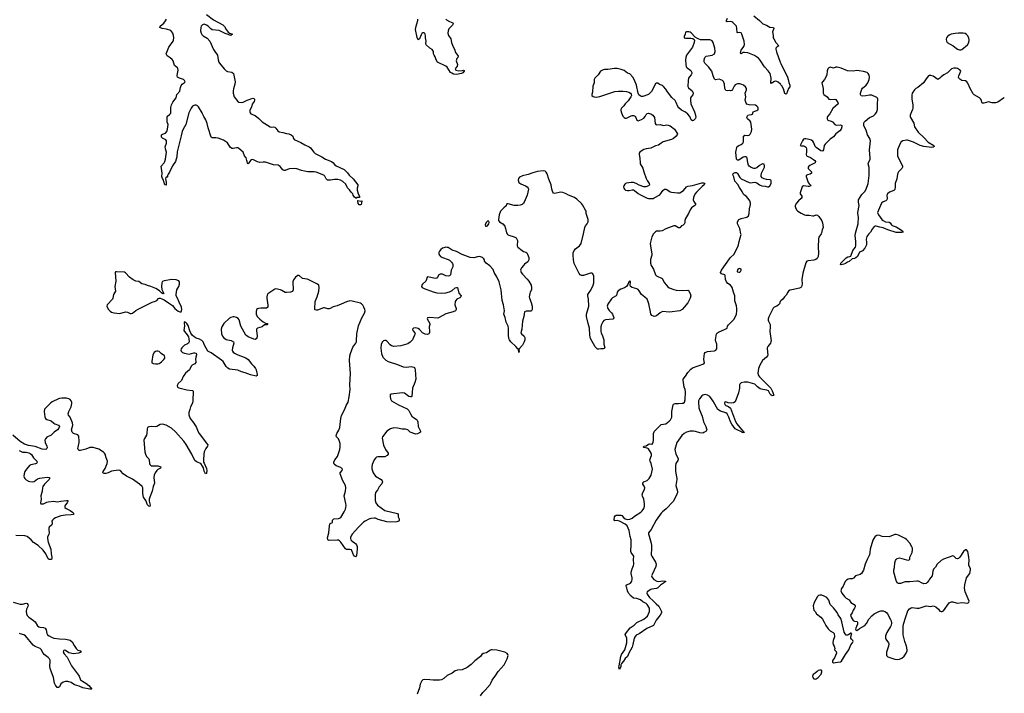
# Model space of a CAD drawing. Header units: inches. Extents: x 1552086 to 1694788, y 812325 to 917226.
# Tile 96 of 109: x 1676840 to 1693862, y 872056 to 883702. Entities that reach past the tile are written whole.
import ezdxf

# ---------------------------------------------------------------- set-up
doc = ezdxf.new("R2010")
doc.units = ezdxf.units.IN
doc.header["$MEASUREMENT"] = 0
for name, color, linetype in [('B6877', 7, 'Continuous'), ('B6878', 7, 'Continuous'), ('B6887', 7, 'Continuous'), ('B6888', 7, 'Continuous'), ('B6897', 7, 'Continuous'), ('B6898', 7, 'Continuous')]:
    doc.layers.add(name, color=color, linetype=linetype)

msp = doc.modelspace()

# ---------------------------------------------------------------- linework, layer by layer
at = {"layer": 'B6877', "color": 6, "elevation": 900}
for points in [[(1678515, 879345), (1678499, 879341), (1678488, 879330), (1678501, 879181), (1678484, 879090), (1678494, 879010), (1678460, 878950), (1678452, 878890), (1678444, 878870), (1678354, 878770), (1678348, 878750), (1678350, 878730), (1678374, 878690), (1678402, 878662), (1678430, 878646), (1678470, 878634), (1678570, 878624), (1678670, 878649), (1678704, 878644), (1678750, 878625), (1678770, 878622), (1678790, 878626), (1678850, 878674), (1678890, 878699), (1679130, 878821), (1679190, 878836), (1679211, 878850), (1679240, 878880), (1679250, 878886), (1679270, 878888), (1679299, 878879), (1679338, 878858), (1679410, 878806), (1679446, 878786), (1679479, 878759), (1679524, 878710), (1679582, 878662), (1679610, 878651), (1679630, 878651), (1679646, 878690), (1679639, 878730), (1679597, 878817), (1679570, 878889), (1679546, 878930), (1679544, 878950), (1679557, 879030), (1679590, 879090), (1679603, 879130), (1679603, 879170), (1679594, 879190), (1679547, 879207), (1679470, 879213), (1679336, 879190), (1679310, 879177), (1679295, 879150), (1679290, 879090), (1679300, 879040), (1679331, 878970), (1679330, 878966), (1679316, 878964), (1679290, 878979), (1679256, 879016), (1679196, 879056), (1679110, 879091), (1679050, 879106), (1679010, 879124), (1678950, 879136), (1678897, 879177), (1678850, 879183), (1678804, 879204), (1678736, 879250), (1678670, 879327), (1678650, 879338)], [(1679230, 877973), (1679210, 877973), (1679190, 877966), (1679167, 877950), (1679140, 877910), (1679124, 877790), (1679127, 877770), (1679150, 877760), (1679190, 877753), (1679230, 877755), (1679250, 877761), (1679270, 877770), (1679290, 877786), (1679333, 877830), (1679347, 877850), (1679352, 877870), (1679346, 877890), (1679288, 877930), (1679250, 877965)]]:
    msp.add_lwpolyline(points, close=True, dxfattribs=at)
for points in [[(1680000, 878145), (1679990, 878158), (1679950, 878180), (1679890, 878195), (1679857, 878217), (1679825, 878245), (1679800, 878280), (1679781, 878321), (1679750, 878416), (1679730, 878449), (1679710, 878469), (1679694, 878474), (1679690, 878486), (1679686, 878454), (1679688, 878410), (1679678, 878330), (1679688, 878310), (1679736, 878256), (1679757, 878217), (1679765, 878185), (1679768, 878130), (1679760, 878110), (1679744, 878096), (1679690, 878073), (1679665, 878055), (1679643, 878030), (1679632, 878010), (1679627, 877990), (1679634, 877970), (1679652, 877950), (1679690, 877934), (1679770, 877921), (1679850, 877942), (1679870, 877944), (1679890, 877934), (1679897, 877910), (1679884, 877870), (1679879, 877830), (1679886, 877790), (1679885, 877775), (1679869, 877751), (1679822, 877730), (1679806, 877714), (1679778, 877650), (1679709, 877590), (1679668, 877532), (1679636, 877464), (1679581, 877410), (1679567, 877390), (1679561, 877370), (1679567, 877350), (1679590, 877338), (1679730, 877305), (1679830, 877290), (1679839, 877279), (1679836, 877110), (1679827, 877073), (1679795, 877010), (1679779, 876961), (1679767, 876910), (1679767, 876870), (1679790, 876805), (1679850, 876724), (1679895, 876650), (1679919, 876590), (1679942, 876550), (1680000, 876472)], [(1680000, 875984), (1679972, 876032), (1679908, 876050), (1679890, 876062), (1679870, 876084), (1679818, 876190), (1679718, 876358), (1679676, 876416), (1679535, 876575), (1679462, 876642), (1679374, 876694), (1679310, 876709), (1679270, 876703), (1679210, 876668), (1679190, 876663), (1679113, 876667), (1679070, 876664), (1679061, 876659), (1679050, 876649), (1679042, 876630), (1679037, 876550), (1679030, 876521), (1678998, 876462), (1678989, 876430), (1679005, 876230), (1679013, 876190), (1679033, 876153), (1679071, 876110), (1679080, 876090), (1679084, 876030), (1679090, 876010), (1679100, 876000), (1679111, 875991), (1679127, 875987), (1679227, 875987), (1679282, 875970), (1679277, 875950), (1679230, 875925), (1679210, 875907), (1679183, 875870), (1679163, 875830), (1679161, 875790), (1679168, 875690), (1679148, 875632), (1679130, 875550), (1679088, 875450), (1679076, 875410), (1679078, 875378), (1679096, 875310), (1679090, 875287), (1679070, 875292), (1679050, 875314), (1679020, 875390), (1678983, 875450), (1678969, 875510), (1678971, 875591), (1678967, 875610), (1678955, 875630), (1678912, 875670), (1678790, 875759), (1678730, 875785), (1678684, 875810), (1678629, 875849), (1678590, 875895), (1678570, 875907), (1678550, 875913), (1678510, 875910), (1678430, 875894), (1678370, 875867), (1678330, 875856), (1678298, 875858), (1678277, 875870), (1678283, 875890), (1678317, 875943), (1678353, 876030), (1678361, 876070), (1678336, 876130), (1678319, 876190), (1678307, 876210), (1678288, 876228), (1678210, 876276), (1678108, 876308), (1678050, 876306), (1677985, 876275), (1677890, 876254), (1677870, 876255), (1677853, 876270), (1677848, 876288), (1677849, 876309), (1677870, 876390), (1677871, 876410), (1677864, 876504), (1677844, 876524), (1677770, 876550), (1677745, 876570), (1677738, 876610), (1677756, 876690), (1677754, 876730), (1677710, 876830), (1677686, 876866), (1677677, 876890), (1677690, 876930), (1677732, 877010), (1677744, 877064), (1677741, 877090), (1677730, 877115), (1677710, 877136), (1677688, 877148), (1677650, 877156), (1677570, 877157), (1677530, 877153), (1677510, 877146), (1677404, 877096), (1677370, 877075), (1677271, 876969), (1677263, 876930), (1677276, 876836), (1677288, 876808), (1677310, 876790), (1677387, 876767), (1677430, 876726), (1677450, 876715), (1677513, 876693), (1677527, 876670), (1677519, 876641), (1677491, 876610), (1677438, 876570), (1677382, 876518), (1677310, 876483), (1677284, 876456), (1677277, 876430), (1677279, 876390), (1677308, 876330), (1677313, 876307), (1677310, 876286), (1677291, 876270), (1677230, 876280), (1677110, 876326), (1676990, 876342), (1676926, 876366), (1676850, 876411), (1676721, 876521)], [(1676830, 876253), (1676890, 876224), (1676950, 876226), (1676996, 876216), (1677022, 876202), (1677043, 876183), (1677076, 876130), (1677137, 876070), (1677144, 876050), (1677128, 876032), (1677114, 876026), (1677034, 876006), (1677010, 875996), (1676955, 875930), (1676930, 875890), (1676916, 875850), (1676913, 875810), (1676917, 875790), (1676928, 875768), (1676950, 875747), (1676990, 875722), (1677016, 875716), (1677070, 875714), (1677090, 875719), (1677150, 875764), (1677190, 875777), (1677314, 875794), (1677355, 875790), (1677358, 875770), (1677347, 875750), (1677267, 875670), (1677238, 875630), (1677232, 875610), (1677228, 875552), (1677204, 875470), (1677211, 875410), (1677198, 875350), (1677208, 875330), (1677253, 875330), (1677310, 875363), (1677331, 875369), (1677430, 875377), (1677490, 875368), (1677550, 875380), (1677650, 875390), (1677670, 875388), (1677675, 875370), (1677663, 875350), (1677629, 875310), (1677619, 875290), (1677620, 875270), (1677646, 875250), (1677710, 875218), (1677754, 875190), (1677773, 875170), (1677770, 875150), (1677730, 875141), (1677630, 875136), (1677554, 875126), (1677460, 875090), (1677428, 875070), (1677406, 875050), (1677397, 875030), (1677403, 874990), (1677400, 874980), (1677395, 874970), (1677352, 874930), (1677345, 874910), (1677343, 874883), (1677349, 874830), (1677345, 874810), (1677323, 874757), (1677321, 874730), (1677332, 874670), (1677378, 874550), (1677385, 874465), (1677397, 874410), (1677396, 874390), (1677388, 874372), (1677372, 874368), (1677350, 874371), (1677330, 874384), (1677294, 874470), (1677245, 874530), (1677159, 874610), (1677081, 874661), (1677040, 874710), (1676970, 874766), (1676930, 874780), (1676773, 874787)], [(1676730, 873634), (1676850, 873598), (1676890, 873600), (1676950, 873616), (1676970, 873609), (1676982, 873590), (1676984, 873570), (1676960, 873510), (1676950, 873470), (1676956, 873430), (1676970, 873402), (1676999, 873370), (1677076, 873316), (1677105, 873290), (1677150, 873222), (1677170, 873205), (1677190, 873198), (1677254, 873194), (1677280, 873180), (1677295, 873155), (1677309, 873090), (1677323, 873070), (1677347, 873050), (1677390, 873025), (1677430, 873011), (1677530, 872996), (1677630, 872992), (1677690, 872982), (1677714, 872974), (1677749, 872949), (1677782, 872882), (1677817, 872830), (1677845, 872805), (1677887, 872790), (1677901, 872770), (1677859, 872750), (1677770, 872739), (1677690, 872758), (1677630, 872796), (1677610, 872800), (1677595, 872790), (1677592, 872770), (1677610, 872739), (1677662, 872682), (1677738, 872530), (1677856, 872370), (1677868, 872350), (1677892, 872292), (1677924, 872264), (1677982, 872230), (1678038, 872190), (1678085, 872130), (1678075, 872125), (1678054, 872126), (1677932, 872150), (1677870, 872182), (1677790, 872201), (1677730, 872242), (1677670, 872262), (1677630, 872262), (1677590, 872249), (1677550, 872221), (1677526, 872170), (1677510, 872156), (1677490, 872154), (1677457, 872197), (1677440, 872230), (1677425, 872330), (1677365, 872485), (1677363, 872523), (1677369, 872610), (1677365, 872630), (1677353, 872653), (1677335, 872675), (1677261, 872730), (1677244, 872750), (1677211, 872811), (1677192, 872830), (1677106, 872866), (1677071, 872891), (1676939, 873050), (1676910, 873068), (1676850, 873082), (1676837, 873090)]]:
    msp.add_lwpolyline(points, dxfattribs=at)
at = {"layer": 'B6878', "color": 6, "elevation": 800}
for points in [[(1680000, 882076), (1679992, 882092), (1679933, 882193), (1679913, 882213), (1679890, 882223), (1679870, 882224), (1679850, 882219), (1679830, 882205), (1679805, 882170), (1679767, 882090), (1679710, 881892), (1679691, 881849), (1679660, 881800), (1679647, 881770), (1679633, 881693), (1679561, 881419), (1679557, 881330), (1679531, 881250), (1679483, 881177), (1679430, 881069), (1679406, 881034), (1679398, 881010), (1679396, 880984), (1679390, 880978), (1679370, 880982), (1679364, 880976), (1679360, 880950), (1679374, 880894), (1679374, 880866), (1679370, 880844), (1679350, 880850), (1679330, 880902), (1679326, 880930), (1679310, 880954), (1679296, 880990), (1679306, 881050), (1679290, 881130), (1679288, 881170), (1679338, 881230), (1679350, 881250), (1679362, 881290), (1679378, 881410), (1679375, 881430), (1679358, 881470), (1679355, 881505), (1679376, 881570), (1679378, 881590), (1679376, 881610), (1679368, 881628), (1679310, 881653), (1679292, 881670), (1679289, 881710), (1679310, 881725), (1679358, 881742), (1679384, 881770), (1679397, 881810), (1679408, 881888), (1679392, 881932), (1679388, 882030), (1679434, 882066), (1679451, 882089), (1679453, 882187), (1679462, 882230), (1679485, 882275), (1679543, 882350), (1679559, 882410), (1679611, 882469), (1679618, 882530), (1679630, 882564), (1679650, 882588), (1679686, 882610), (1679698, 882630), (1679692, 882650), (1679670, 882666), (1679601, 882690), (1679571, 882711), (1679563, 882730), (1679567, 882770), (1679580, 882830), (1679576, 882856), (1679570, 882870), (1679519, 882910), (1679494, 882990), (1679476, 883016), (1679444, 883044), (1679390, 883080), (1679381, 883090), (1679374, 883110), (1679417, 883230), (1679494, 883330), (1679502, 883350), (1679507, 883390), (1679502, 883430), (1679488, 883468), (1679473, 883493), (1679453, 883513), (1679378, 883538), (1679306, 883550), (1679265, 883570), (1679271, 883590), (1679330, 883643), (1679360, 883680), (1679379, 883710)], [(1680000, 883614), (1679992, 883610), (1679976, 883590), (1679969, 883570), (1679968, 883510), (1679976, 883470), (1679990, 883445), (1680000, 883436)]]:
    msp.add_lwpolyline(points, dxfattribs=at)
at = {"layer": 'B6887', "color": 6}
for points, elevation in [([(1685266, 880000), (1685271, 879991), (1685298, 879978), (1685387, 879950), (1685423, 879930), (1685437, 879910), (1685444, 879884), (1685438, 879790), (1685453, 879770), (1685529, 879709), (1685550, 879697), (1685590, 879685), (1685606, 879670), (1685619, 879650), (1685640, 879590), (1685642, 879550), (1685626, 879514), (1685570, 879474), (1685550, 879455), (1685513, 879410), (1685502, 879390), (1685499, 879370), (1685512, 879330), (1685530, 879302), (1685615, 879215), (1685640, 879180), (1685681, 879110), (1685691, 879070), (1685687, 879030), (1685666, 878994), (1685657, 878970), (1685650, 878910), (1685652, 878890), (1685682, 878810), (1685698, 878750), (1685702, 878690), (1685691, 878670), (1685676, 878664), (1685596, 878664), (1685570, 878650), (1685557, 878570), (1685534, 878490), (1685521, 878350), (1685508, 878310), (1685506, 878290), (1685516, 878270), (1685561, 878230), (1685572, 878210), (1685572, 878170), (1685560, 878130), (1685530, 878077), (1685476, 878010), (1685471, 877990), (1685476, 877970), (1685470, 877949), (1685466, 878006), (1685450, 878014), (1685415, 878055), (1685330, 878130), (1685306, 878166), (1685299, 878190), (1685291, 878251), (1685290, 878370), (1685282, 878402), (1685248, 878470), (1685231, 878551), (1685210, 878610), (1685221, 878670), (1685204, 878770), (1685180, 878850), (1685161, 879030), (1685130, 879172), (1685090, 879259), (1685045, 879330), (1685025, 879385), (1684970, 879446), (1684904, 879490), (1684876, 879530), (1684874, 879550), (1684865, 879570), (1684842, 879590), (1684790, 879606), (1684757, 879603), (1684690, 879584), (1684629, 879591), (1684490, 879640), (1684390, 879692), (1684315, 879715), (1684250, 879761), (1684230, 879766), (1684207, 879767), (1684170, 879760), (1684150, 879752), (1684121, 879730), (1684097, 879703), (1684085, 879675), (1684086, 879650), (1684095, 879630), (1684116, 879610), (1684148, 879590), (1684250, 879554), (1684270, 879543), (1684308, 879508), (1684325, 879485), (1684330, 879470), (1684328, 879432), (1684300, 879370), (1684286, 879294), (1684270, 879273), (1684250, 879270), (1684210, 879276), (1684150, 879303), (1684110, 879305), (1684088, 879292), (1684065, 879250), (1684050, 879234), (1684030, 879228), (1683890, 879254), (1683880, 879240), (1683873, 879210), (1683859, 879181), (1683802, 879130), (1683790, 879110), (1683785, 879090), (1683797, 879070), (1683833, 879053), (1683990, 878997), (1684050, 878982), (1684130, 878974), (1684210, 878981), (1684270, 878996), (1684317, 879023), (1684370, 879065), (1684390, 879074), (1684410, 879070), (1684434, 878974), (1684470, 878930), (1684466, 878910), (1684447, 878893), (1684398, 878870), (1684378, 878850), (1684368, 878830), (1684361, 878770), (1684385, 878710), (1684386, 878690), (1684376, 878670), (1684334, 878650), (1684210, 878619), (1684090, 878551), (1684070, 878544), (1683926, 878554), (1683888, 878550), (1683886, 878530), (1683930, 878450), (1683930, 878430), (1683919, 878390), (1683927, 878310), (1683927, 878290), (1683920, 878280), (1683911, 878269), (1683890, 878262), (1683850, 878265), (1683803, 878290), (1683750, 878348), (1683730, 878363), (1683690, 878375), (1683647, 878370), (1683629, 878350), (1683635, 878330), (1683672, 878290), (1683675, 878270), (1683668, 878250), (1683629, 878170), (1683592, 878128), (1683550, 878097), (1683430, 878064), (1683310, 878054), (1683290, 878056), (1683266, 878066), (1683243, 878083), (1683190, 878142), (1683170, 878154), (1683150, 878156), (1683130, 878149), (1683110, 878132), (1683087, 878090), (1683081, 878021), (1683095, 877930), (1683119, 877870), (1683170, 877816), (1683210, 877795), (1683370, 877742), (1683470, 877702), (1683530, 877693), (1683610, 877709), (1683655, 877695), (1683667, 877687), (1683674, 877674), (1683679, 877650), (1683688, 877490), (1683672, 877428), (1683631, 877329), (1683622, 877190), (1683610, 877182), (1683599, 877181), (1683570, 877187), (1683490, 877243), (1683450, 877252), (1683262, 877230), (1683245, 877215), (1683244, 877190), (1683250, 877150), (1683270, 877114), (1683390, 877046), (1683536, 876976), (1683566, 876946), (1683594, 876890), (1683621, 876850), (1683650, 876822), (1683694, 876794), (1683710, 876777), (1683721, 876750), (1683730, 876670), (1683770, 876590), (1683769, 876571), (1683716, 876544), (1683690, 876538), (1683670, 876541), (1683590, 876570), (1683550, 876609), (1683510, 876624), (1683450, 876625), (1683370, 876642), (1683310, 876647), (1683250, 876626), (1683190, 876590), (1683112, 876490), (1683108, 876470), (1683128, 876348), (1683165, 876270), (1683208, 876210), (1683210, 876190), (1683194, 876166), (1683153, 876147), (1683033, 876147), (1683010, 876140), (1682990, 876120), (1682969, 876090), (1682935, 876010), (1682928, 875970), (1682930, 875936), (1682952, 875870), (1682992, 875812), (1683089, 875750), (1683104, 875730), (1683110, 875710), (1683100, 875680), (1683052, 875628), (1683025, 875570), (1682994, 875526), (1682986, 875490), (1682983, 875390), (1682995, 875350), (1683024, 875310), (1683150, 875217), (1683370, 875165), (1683382, 875150), (1683382, 875110), (1683400, 875070), (1683403, 875050), (1683396, 875030), (1683359, 875021), (1683250, 875015), (1683190, 875018), (1683039, 875059), (1682990, 875082), (1682970, 875083), (1682910, 875076), (1682875, 875065), (1682810, 875033), (1682785, 875015), (1682697, 874930), (1682588, 874810), (1682574, 874790), (1682561, 874750), (1682560, 874730), (1682567, 874707), (1682582, 874690), (1682630, 874659), (1682645, 874645), (1682661, 874621), (1682672, 874592), (1682674, 874550), (1682661, 874439), (1682657, 874423), (1682650, 874418), (1682630, 874428), (1682613, 874450), (1682589, 874509), (1682574, 874534), (1682550, 874543), (1682490, 874544), (1682470, 874554), (1682390, 874670), (1682370, 874691), (1682350, 874701), (1682330, 874702), (1682190, 874698), (1682166, 874710), (1682162, 874742), (1682186, 874830), (1682194, 874950), (1682201, 874979), (1682210, 874991), (1682248, 875010), (1682249, 875050), (1682269, 875070), (1682350, 875076), (1682370, 875083), (1682390, 875098), (1682450, 875195), (1682470, 875237), (1682479, 875270), (1682482, 875302), (1682478, 875338), (1682452, 875470), (1682474, 875550), (1682480, 875610), (1682470, 875650), (1682426, 875730), (1682378, 875850), (1682381, 875870), (1682417, 875910), (1682418, 875930), (1682405, 875950), (1682390, 875959), (1682310, 875990), (1682276, 876016), (1682269, 876029), (1682272, 876050), (1682289, 876090), (1682335, 876150), (1682374, 876270), (1682380, 876310), (1682378, 876378), (1682366, 876426), (1682350, 876457), (1682318, 876490), (1682311, 876510), (1682324, 876550), (1682356, 876604), (1682375, 876650), (1682391, 876810), (1682403, 876857), (1682459, 876970), (1682484, 877030), (1682516, 877090), (1682537, 877183), (1682551, 877310), (1682550, 877390), (1682557, 877583), (1682539, 877810), (1682548, 877892), (1682558, 877930), (1682600, 878040), (1682651, 878110), (1682660, 878130), (1682665, 878150), (1682670, 878270), (1682700, 878410), (1682757, 878550), (1682802, 878630), (1682811, 878670), (1682809, 878690), (1682792, 878730), (1682770, 878764), (1682750, 878788), (1682730, 878801), (1682590, 878838), (1682550, 878842), (1682490, 878825), (1682397, 878783), (1682330, 878758), (1682261, 878739), (1682210, 878709), (1682190, 878702), (1682170, 878701), (1682110, 878721), (1682090, 878718), (1681990, 878679), (1681970, 878679), (1681950, 878685), (1681945, 878690), (1681943, 878703), (1681948, 878828), (1681984, 878910), (1682012, 879010), (1682019, 879070), (1682011, 879110), (1681988, 879128), (1681830, 879210), (1681810, 879217), (1681730, 879230), (1681670, 879277), (1681650, 879277), (1681609, 879250), (1681573, 879207), (1681565, 879170), (1681568, 879030), (1681555, 879005), (1681519, 878990), (1681450, 878984), (1681428, 878988), (1681370, 879022), (1681350, 879029), (1681270, 879048), (1681250, 879043), (1681145, 878975), (1681130, 878961), (1681119, 878941), (1681112, 878910), (1681113, 878890), (1681131, 878769), (1681128, 878730), (1681105, 878715), (1681010, 878715), (1680969, 878711), (1680950, 878703), (1680936, 878690), (1680928, 878652), (1680929, 878610), (1680947, 878570), (1680990, 878523), (1681050, 878479), (1681090, 878456), (1681127, 878450), (1681127, 878430), (1681110, 878425), (1681070, 878427), (1681030, 878390), (1680950, 878370), (1680940, 878360), (1680934, 878350), (1680933, 878330), (1680944, 878230), (1680939, 878201), (1680930, 878184), (1680910, 878175), (1680890, 878178), (1680790, 878218), (1680748, 878248), (1680662, 878402), (1680636, 878516), (1680618, 878538), (1680590, 878554), (1680550, 878565), (1680530, 878565), (1680490, 878554), (1680470, 878542), (1680370, 878447), (1680333, 878390), (1680322, 878350), (1680329, 878271), (1680348, 878230), (1680363, 878210), (1680410, 878173), (1680494, 878154), (1680536, 878130), (1680543, 878110), (1680521, 878030), (1680516, 877990), (1680521, 877970), (1680530, 877956), (1680556, 877936), (1680609, 877909), (1680750, 877859), (1680790, 877826), (1680845, 877750), (1680890, 877711), (1680917, 877670), (1680926, 877650), (1680945, 877570), (1680944, 877550), (1680930, 877540), (1680830, 877560), (1680736, 877596), (1680673, 877613), (1680610, 877643), (1680470, 877660), (1680437, 877677), (1680410, 877704), (1680355, 877790), (1680330, 877817), (1680150, 877943), (1680090, 877971), (1680035, 878075), (1680010, 878133), (1680000, 878145)], 900), ([(1687798, 880000), (1687767, 879950), (1687741, 879830), (1687744, 879790), (1687770, 879650), (1687769, 879630), (1687745, 879555), (1687745, 879490), (1687755, 879455), (1687796, 879390), (1687834, 879294), (1687852, 879272), (1687945, 879225), (1687990, 879150), (1688045, 879085), (1688068, 879068), (1688150, 879035), (1688190, 879024), (1688290, 879018), (1688388, 879028), (1688400, 879020), (1688430, 878970), (1688440, 878930), (1688430, 878890), (1688391, 878809), (1688330, 878730), (1688290, 878689), (1688253, 878667), (1688075, 878645), (1687950, 878655), (1687910, 878636), (1687850, 878584), (1687830, 878575), (1687810, 878573), (1687797, 878577), (1687769, 878590), (1687752, 878610), (1687748, 878650), (1687717, 878790), (1687702, 878842), (1687686, 878870), (1687650, 878907), (1687591, 878951), (1687550, 879013), (1687530, 879035), (1687510, 879047), (1687431, 879071), (1687400, 879090), (1687394, 879110), (1687400, 879170), (1687390, 879189), (1687370, 879172), (1687356, 879124), (1687333, 879087), (1687296, 879064), (1687230, 879046), (1687185, 879015), (1687171, 878990), (1687164, 878950), (1687153, 878930), (1687090, 878895), (1687070, 878876), (1687010, 878785), (1686999, 878750), (1687006, 878710), (1687030, 878675), (1687072, 878632), (1687087, 878610), (1687110, 878550), (1687108, 878532), (1687094, 878526), (1686970, 878515), (1686940, 878500), (1686923, 878477), (1686900, 878430), (1686889, 878390), (1686885, 878310), (1686890, 878287), (1686915, 878235), (1686939, 878170), (1686939, 878090), (1686956, 878030), (1686943, 878017), (1686930, 878012), (1686887, 878013), (1686850, 878005), (1686830, 878006), (1686810, 878021), (1686790, 878045), (1686707, 878190), (1686694, 878250), (1686688, 878370), (1686665, 878450), (1686638, 878570), (1686639, 878610), (1686670, 878710), (1686678, 878750), (1686671, 878871), (1686662, 878930), (1686663, 878950), (1686672, 878970), (1686712, 879028), (1686754, 879110), (1686763, 879150), (1686766, 879270), (1686747, 879307), (1686730, 879318), (1686710, 879320), (1686590, 879277), (1686550, 879279), (1686528, 879290), (1686512, 879312), (1686427, 879487), (1686413, 879550), (1686406, 879630), (1686411, 879670), (1686427, 879713), (1686450, 879739), (1686518, 879790), (1686546, 879834), (1686586, 880000)], 900), ([(1690000, 878842), (1689988, 878832), (1689975, 878790), (1689960, 878770), (1689930, 878750), (1689886, 878734), (1689866, 878714), (1689790, 878564), (1689777, 878530), (1689777, 878510), (1689785, 878490), (1689815, 878430), (1689817, 878390), (1689810, 878310), (1689829, 878150), (1689827, 878130), (1689819, 878110), (1689772, 878050), (1689765, 878030), (1689766, 877950), (1689771, 877910), (1689767, 877890), (1689750, 877865), (1689682, 877810), (1689634, 877730), (1689612, 877670), (1689603, 877590), (1689612, 877552), (1689628, 877530), (1689690, 877472), (1689727, 877427), (1689825, 877330), (1689850, 877283), (1689875, 877210), (1689870, 877205), (1689850, 877202), (1689830, 877211), (1689815, 877230), (1689794, 877274), (1689783, 877283), (1689755, 877295), (1689686, 877306), (1689643, 877323), (1689594, 877354), (1689550, 877403), (1689430, 877436), (1689364, 877436), (1689310, 877422), (1689290, 877403), (1689285, 877390), (1689282, 877330), (1689267, 877250), (1689207, 877093), (1689180, 877080), (1689150, 877075), (1689090, 877077), (1689050, 877094), (1689030, 877089), (1689024, 877070), (1689030, 877047), (1689047, 877030), (1689095, 877015), (1689126, 876986), (1689216, 876756), (1689237, 876717), (1689317, 876617), (1689356, 876576), (1689367, 876570), (1689359, 876561), (1689330, 876568), (1689319, 876579), (1689241, 876610), (1689212, 876630), (1689149, 876710), (1689129, 876750), (1689101, 876830), (1689068, 876888), (1689046, 876906), (1688955, 876935), (1688910, 876963), (1688884, 877004), (1688830, 877106), (1688770, 877187), (1688730, 877212), (1688690, 877221), (1688670, 877219), (1688650, 877213), (1688630, 877199), (1688595, 877150), (1688577, 877110), (1688574, 877090), (1688580, 876990), (1688590, 876957), (1688641, 876850), (1688660, 876750), (1688703, 876670), (1688716, 876630), (1688717, 876610), (1688705, 876590), (1688670, 876564), (1688650, 876556), (1688600, 876560), (1688524, 876584), (1688490, 876590), (1688430, 876588), (1688370, 876571), (1688330, 876547), (1688288, 876512), (1688200, 876390), (1688168, 876270), (1688182, 876190), (1688218, 876130), (1688225, 876110), (1688220, 876080), (1688184, 876030), (1688177, 875990), (1688177, 875890), (1688201, 875770), (1688201, 875750), (1688183, 875650), (1688211, 875550), (1688213, 875530), (1688188, 875470), (1688136, 875370), (1688016, 875244), (1687950, 875195), (1687928, 875172), (1687842, 875050), (1687756, 874890), (1687713, 874830), (1687708, 874812), (1687755, 874650), (1687762, 874610), (1687763, 874550), (1687755, 874470), (1687757, 874450), (1687767, 874427), (1687830, 874322), (1687842, 874290), (1687837, 874250), (1687773, 874110), (1687765, 874090), (1687766, 874070), (1687779, 874050), (1687804, 874024), (1687854, 873994), (1687890, 873988), (1687959, 873999), (1687995, 873995), (1688008, 873990), (1687996, 873984), (1687986, 873970), (1687916, 873924), (1687870, 873878), (1687850, 873867), (1687770, 873859), (1687750, 873852), (1687690, 873811), (1687683, 873790), (1687690, 873770), (1687727, 873710), (1687794, 873654), (1687842, 873602), (1687890, 873560), (1687934, 873470), (1687934, 873450), (1687910, 873409), (1687841, 873319), (1687810, 873250), (1687795, 873230), (1687684, 873176), (1687550, 873087), (1687500, 873060), (1687479, 873041), (1687465, 873010), (1687441, 872899), (1687426, 872854), (1687370, 872750), (1687347, 872693), (1687310, 872656), (1687279, 872610), (1687242, 872570), (1687233, 872547), (1687230, 872518), (1687210, 872469), (1687200, 872510), (1687201, 872530), (1687230, 872691), (1687246, 872730), (1687275, 872765), (1687302, 872810), (1687334, 872930), (1687335, 873010), (1687310, 873071), (1687333, 873110), (1687396, 873190), (1687464, 873236), (1687510, 873281), (1687630, 873338), (1687673, 873370), (1687691, 873390), (1687712, 873430), (1687726, 873470), (1687731, 873510), (1687728, 873530), (1687690, 873592), (1687670, 873608), (1687610, 873637), (1687574, 873670), (1687558, 873678), (1687510, 873695), (1687450, 873699), (1687410, 873735), (1687367, 873790), (1687346, 873830), (1687338, 873878), (1687325, 873905), (1687318, 873910), (1687338, 873930), (1687398, 873962), (1687423, 873997), (1687431, 874029), (1687430, 874050), (1687410, 874130), (1687411, 874150), (1687429, 874210), (1687454, 874266), (1687458, 874290), (1687450, 874370), (1687458, 874430), (1687414, 874490), (1687408, 874510), (1687413, 874630), (1687410, 874710), (1687396, 874770), (1687379, 874870), (1687343, 874950), (1687310, 874980), (1687210, 875033), (1687170, 875042), (1687130, 875039), (1687115, 875055), (1687123, 875110), (1687133, 875127), (1687150, 875137), (1687230, 875136), (1687251, 875130), (1687287, 875088), (1687310, 875071), (1687350, 875062), (1687390, 875066), (1687430, 875087), (1687470, 875121), (1687581, 875190), (1687601, 875210), (1687628, 875250), (1687643, 875290), (1687642, 875330), (1687631, 875410), (1687605, 875465), (1687602, 875490), (1687613, 875530), (1687641, 875579), (1687646, 875610), (1687636, 875636), (1687613, 875670), (1687615, 875690), (1687632, 875710), (1687690, 875738), (1687720, 875770), (1687756, 875830), (1687779, 875930), (1687757, 876030), (1687740, 876070), (1687736, 876090), (1687761, 876170), (1687764, 876190), (1687758, 876210), (1687710, 876285), (1687690, 876296), (1687630, 876306), (1687622, 876310), (1687624, 876316), (1687632, 876328), (1687670, 876336), (1687710, 876364), (1687730, 876367), (1687770, 876362), (1687775, 876365), (1687789, 876391), (1687800, 876430), (1687797, 876550), (1687812, 876590), (1687930, 876704), (1688010, 876717), (1688070, 876761), (1688090, 876785), (1688113, 876830), (1688116, 876850), (1688114, 876930), (1688137, 877043), (1688144, 877056), (1688170, 877066), (1688230, 877064), (1688292, 877070), (1688310, 877074), (1688331, 877089), (1688342, 877130), (1688351, 877271), (1688345, 877310), (1688327, 877350), (1688318, 877430), (1688308, 877470), (1688310, 877490), (1688350, 877541), (1688390, 877605), (1688440, 877660), (1688470, 877686), (1688669, 877751), (1688677, 877770), (1688670, 877830), (1688675, 877885), (1688680, 877930), (1688692, 877950), (1688730, 877968), (1688790, 877970), (1688850, 877980), (1688877, 877990), (1688890, 878010), (1688893, 878047), (1688890, 878090), (1688876, 878136), (1688872, 878170), (1688889, 878271), (1688903, 878290), (1688919, 878301), (1689039, 878350), (1689069, 878370), (1689079, 878401), (1689093, 878427), (1689190, 878527), (1689230, 878614), (1689239, 878670), (1689238, 878710), (1689230, 878758), (1689202, 878842), (1689202, 878930), (1689180, 878990), (1689158, 879070), (1689147, 879090), (1689127, 879110), (1689081, 879141), (1689058, 879170), (1689044, 879210), (1689039, 879279), (1689029, 879289), (1688970, 879306), (1688957, 879330), (1688975, 879370), (1689113, 879570), (1689129, 879591), (1689193, 879650), (1689260, 879790), (1689268, 879812), (1689276, 879870), (1689297, 879930), (1689310, 879990), (1689308, 880000)], 900), ([(1680000, 876472), (1680064, 876384), (1680095, 876350), (1680087, 876330), (1680058, 876290), (1680030, 876230), (1680022, 876190), (1680015, 876095), (1680018, 876050), (1680030, 876035), (1680070, 875945), (1680076, 875910), (1680072, 875868), (1680070, 875858), (1680050, 875851), (1680030, 875897), (1680016, 875956), (1680000, 875984)], 900), ([(1684807, 872010), (1684848, 872072), (1684890, 872111), (1684973, 872210), (1684988, 872230), (1685010, 872282), (1685074, 872370), (1685110, 872431), (1685214, 872546), (1685266, 872650), (1685283, 872710), (1685277, 872730), (1685265, 872745), (1685230, 872765), (1685090, 872800), (1685010, 872807), (1684990, 872806), (1684970, 872799), (1684910, 872758), (1684850, 872745), (1684831, 872730), (1684808, 872690), (1684710, 872619), (1684646, 872554), (1684576, 872504), (1684490, 872464), (1684410, 872455), (1684370, 872444), (1684317, 872403), (1684230, 872363), (1684170, 872315), (1684130, 872290), (1684096, 872284), (1683990, 872282), (1683928, 872292), (1683830, 872296), (1683810, 872289), (1683790, 872270), (1683765, 872215), (1683750, 872150), (1683710, 872041)], 1000)]:
    msp.add_lwpolyline(points, dxfattribs=dict(at, elevation=elevation))
at = {"layer": 'B6887', "color": 6, "elevation": 900}
msp.add_lwpolyline([(1689290, 879401), (1689270, 879396), (1689250, 879379), (1689243, 879350), (1689250, 879341), (1689270, 879335), (1689290, 879339), (1689304, 879350), (1689314, 879370), (1689312, 879392)], close=True, dxfattribs=at)
at = {"layer": 'B6888', "color": 6}
for points, elevation in [([(1680072, 883790), (1680190, 883699), (1680353, 883613), (1680383, 883583), (1680412, 883530), (1680446, 883486), (1680467, 883467), (1680519, 883450), (1680490, 883431), (1680390, 883464), (1680290, 883516), (1680169, 883529), (1680142, 883542), (1680096, 883590), (1680070, 883609), (1680030, 883622), (1680010, 883620), (1680000, 883614)], 800), ([(1684210, 883714), (1684221, 883701), (1684270, 883669), (1684326, 883650), (1684333, 883633), (1684322, 883610), (1684258, 883542), (1684245, 883510), (1684241, 883470), (1684254, 883430), (1684295, 883370), (1684307, 883307), (1684327, 883247), (1684355, 883190), (1684374, 883134), (1684411, 883090), (1684418, 883070), (1684412, 883050), (1684398, 883030), (1684385, 882990), (1684408, 882930), (1684404, 882896), (1684367, 882850), (1684382, 882830), (1684430, 882817), (1684495, 882825), (1684512, 882832), (1684522, 882822), (1684525, 882810), (1684499, 882781), (1684478, 882770), (1684390, 882755), (1684342, 882762), (1684310, 882775), (1684290, 882790), (1684230, 882884), (1684210, 882899), (1684061, 882970), (1684038, 883010), (1684020, 883060), (1684003, 883090), (1683995, 883110), (1683993, 883150), (1683982, 883170), (1683970, 883184), (1683930, 883211), (1683869, 883270), (1683862, 883290), (1683866, 883330), (1683857, 883390), (1683857, 883430), (1683851, 883451), (1683843, 883463), (1683830, 883476), (1683810, 883475), (1683795, 883465), (1683778, 883442), (1683750, 883369), (1683730, 883354), (1683724, 883364), (1683710, 883395), (1683680, 883530), (1683697, 883590), (1683703, 883630), (1683724, 883690), (1683725, 883710)], 800), ([(1690000, 882575), (1689990, 882587), (1689950, 882621), (1689930, 882634), (1689910, 882638), (1689888, 882632), (1689830, 882601), (1689823, 882603), (1689833, 882690), (1689814, 882770), (1689780, 882820), (1689715, 882890), (1689644, 883004), (1689615, 883035), (1689543, 883083), (1689430, 883128), (1689370, 883137), (1689347, 883133), (1689310, 883114), (1689302, 883122), (1689300, 883130), (1689310, 883173), (1689360, 883240), (1689369, 883271), (1689364, 883330), (1689324, 883450), (1689310, 883476), (1689290, 883483), (1689250, 883476), (1689243, 883483), (1689240, 883550), (1689230, 883588), (1689170, 883651), (1689150, 883665), (1689130, 883669), (1689070, 883666), (1689062, 883670), (1689062, 883690), (1689075, 883730)], 800), ([(1689530, 883770), (1689630, 883690), (1689688, 883628), (1689750, 883608), (1689810, 883571), (1689870, 883566), (1689876, 883550), (1689852, 883490), (1689867, 883430), (1689868, 883390), (1689875, 883370), (1689912, 883310), (1689966, 883250), (1689930, 883229), (1689913, 883210), (1689913, 883190), (1689925, 883145), (1689989, 882969), (1690000, 882946)], 800), ([(1680000, 883436), (1680010, 883426), (1680080, 883380), (1680125, 883330), (1680189, 883189), (1680211, 883150), (1680259, 883090), (1680271, 883010), (1680285, 882970), (1680297, 882950), (1680376, 882850), (1680410, 882818), (1680430, 882808), (1680510, 882794), (1680537, 882770), (1680565, 882630), (1680560, 882590), (1680534, 882506), (1680528, 882470), (1680530, 882430), (1680550, 882370), (1680609, 882289), (1680630, 882275), (1680672, 882268), (1680703, 882277), (1680770, 882312), (1680870, 882344), (1680890, 882342), (1680902, 882330), (1680899, 882310), (1680891, 882290), (1680859, 882241), (1680847, 882190), (1680824, 882150), (1680818, 882130), (1680817, 882110), (1680822, 882090), (1680835, 882075), (1680910, 882044), (1680974, 881994), (1681030, 881937), (1681170, 881849), (1681190, 881846), (1681230, 881849), (1681250, 881845), (1681270, 881827), (1681302, 881782), (1681325, 881765), (1681390, 881754), (1681450, 881734), (1681492, 881730), (1681536, 881710), (1681561, 881690), (1681571, 881650), (1681587, 881630), (1681700, 881580), (1681770, 881541), (1681846, 881506), (1681869, 881489), (1681928, 881410), (1681949, 881389), (1682063, 881330), (1682129, 881289), (1682230, 881249), (1682253, 881233), (1682290, 881192), (1682310, 881178), (1682450, 881110), (1682510, 881054), (1682537, 881017), (1682604, 880950), (1682684, 880850), (1682684, 880830), (1682673, 880790), (1682675, 880755), (1682691, 880691), (1682714, 880650), (1682712, 880628), (1682673, 880627), (1682650, 880608), (1682645, 880625), (1682630, 880635), (1682603, 880670), (1682599, 880690), (1682570, 880719), (1682542, 880762), (1682510, 880798), (1682480, 880860), (1682424, 880904), (1682385, 880925), (1682339, 880939), (1682281, 880939), (1682212, 880928), (1682163, 880930), (1682150, 880937), (1682140, 880950), (1682117, 880997), (1682096, 881016), (1681966, 881066), (1681930, 881074), (1681821, 881070), (1681766, 881086), (1681710, 881094), (1681630, 881125), (1681590, 881130), (1681497, 881123), (1681430, 881096), (1681410, 881094), (1681390, 881104), (1681345, 881165), (1681310, 881185), (1681230, 881193), (1681090, 881237), (1681050, 881240), (1680990, 881236), (1680950, 881242), (1680870, 881283), (1680850, 881281), (1680831, 881269), (1680790, 881213), (1680776, 881230), (1680768, 881270), (1680753, 881313), (1680725, 881350), (1680703, 881410), (1680630, 881478), (1680610, 881486), (1680590, 881487), (1680530, 881475), (1680510, 881478), (1680481, 881501), (1680432, 881572), (1680361, 881621), (1680319, 881639), (1680270, 881653), (1680230, 881658), (1680170, 881658), (1680153, 881670), (1680098, 881830), (1680079, 881910), (1680057, 881970), (1680022, 882030), (1680000, 882076)], 800), ([(1689308, 880000), (1689289, 880090), (1689251, 880170), (1689251, 880210), (1689275, 880250), (1689313, 880267), (1689410, 880289), (1689437, 880310), (1689452, 880350), (1689459, 880430), (1689474, 880510), (1689474, 880530), (1689462, 880570), (1689436, 880610), (1689398, 880650), (1689368, 880670), (1689350, 880689), (1689332, 880730), (1689282, 880802), (1689254, 880854), (1689202, 880910), (1689185, 880985), (1689173, 881010), (1689170, 881030), (1689176, 881044), (1689190, 881056), (1689210, 881062), (1689230, 881060), (1689250, 881043), (1689292, 880972), (1689311, 880951), (1689450, 880885), (1689470, 880879), (1689551, 880891), (1689581, 880881), (1689630, 880847), (1689670, 880830), (1689730, 880823), (1689770, 880811), (1689787, 880813), (1689810, 880831), (1689829, 880870), (1689834, 880890), (1689830, 880915), (1689823, 880930), (1689815, 880935), (1689750, 880942), (1689710, 880952), (1689676, 880970), (1689661, 880990), (1689656, 881010), (1689663, 881050), (1689715, 881150), (1689718, 881178), (1689710, 881202), (1689690, 881210), (1689670, 881205), (1689630, 881182), (1689581, 881139), (1689550, 881130), (1689530, 881130), (1689485, 881145), (1689451, 881171), (1689440, 881190), (1689429, 881230), (1689416, 881310), (1689410, 881320), (1689396, 881330), (1689371, 881331), (1689350, 881323), (1689270, 881276), (1689250, 881273), (1689230, 881290), (1689221, 881410), (1689237, 881490), (1689245, 881510), (1689270, 881529), (1689314, 881546), (1689341, 881570), (1689351, 881589), (1689354, 881610), (1689352, 881690), (1689376, 881704), (1689430, 881699), (1689450, 881703), (1689470, 881722), (1689494, 881770), (1689499, 881810), (1689479, 881930), (1689468, 881950), (1689422, 881990), (1689412, 882010), (1689416, 882030), (1689430, 882052), (1689450, 882059), (1689490, 882061), (1689508, 882070), (1689523, 882110), (1689550, 882122), (1689582, 882130), (1689599, 882141), (1689607, 882150), (1689609, 882170), (1689602, 882190), (1689586, 882210), (1689563, 882223), (1689450, 882229), (1689410, 882243), (1689397, 882257), (1689382, 882310), (1689393, 882370), (1689384, 882430), (1689403, 882490), (1689405, 882510), (1689390, 882542), (1689351, 882571), (1689324, 882584), (1689290, 882593), (1689251, 882591), (1689230, 882585), (1689210, 882575), (1689190, 882555), (1689164, 882496), (1689150, 882476), (1689130, 882472), (1689110, 882477), (1689070, 882472), (1689050, 882477), (1689033, 882510), (1689026, 882590), (1689010, 882634), (1688990, 882650), (1688930, 882673), (1688870, 882661), (1688853, 882673), (1688829, 882730), (1688807, 882810), (1688746, 882890), (1688686, 882950), (1688675, 882975), (1688671, 883010), (1688683, 883050), (1688708, 883072), (1688814, 883090), (1688854, 883110), (1688863, 883150), (1688859, 883210), (1688828, 883310), (1688810, 883335), (1688790, 883347), (1688770, 883353), (1688610, 883356), (1688556, 883376), (1688518, 883398), (1688450, 883476), (1688430, 883488), (1688410, 883493), (1688366, 883494), (1688353, 883487), (1688345, 883450), (1688328, 883410), (1688328, 883390), (1688350, 883383), (1688444, 883384), (1688479, 883379), (1688501, 883361), (1688506, 883346), (1688502, 883310), (1688470, 883230), (1688369, 883090), (1688356, 883050), (1688353, 883007), (1688354, 882930), (1688363, 882890), (1688381, 882870), (1688443, 882823), (1688461, 882790), (1688459, 882770), (1688449, 882751), (1688413, 882710), (1688402, 882690), (1688395, 882650), (1688391, 882550), (1688403, 882523), (1688464, 882470), (1688476, 882450), (1688481, 882430), (1688475, 882405), (1688448, 882370), (1688438, 882350), (1688435, 882310), (1688445, 882250), (1688505, 882110), (1688524, 882050), (1688527, 882010), (1688517, 881990), (1688490, 881960), (1688470, 881954), (1688450, 881971), (1688425, 882030), (1688392, 882070), (1688350, 882103), (1688279, 882139), (1688236, 882176), (1688220, 882200), (1688190, 882272), (1688170, 882308), (1688115, 882355), (1688037, 882457), (1688010, 882502), (1687970, 882546), (1687950, 882562), (1687902, 882582), (1687870, 882602), (1687850, 882605), (1687830, 882591), (1687761, 882459), (1687710, 882411), (1687610, 882377), (1687590, 882375), (1687565, 882385), (1687546, 882406), (1687534, 882430), (1687502, 882570), (1687464, 882670), (1687442, 882710), (1687390, 882768), (1687350, 882779), (1687290, 882822), (1687240, 882840), (1687170, 882858), (1687122, 882858), (1687010, 882839), (1686950, 882839), (1686918, 882830), (1686881, 882810), (1686842, 882750), (1686782, 882690), (1686770, 882670), (1686771, 882610), (1686746, 882554), (1686740, 882450), (1686729, 882410), (1686733, 882390), (1686753, 882373), (1686770, 882366), (1686810, 882362), (1686870, 882374), (1687130, 882458), (1687190, 882464), (1687270, 882465), (1687330, 882460), (1687370, 882449), (1687400, 882430), (1687413, 882413), (1687416, 882390), (1687407, 882370), (1687359, 882301), (1687310, 882250), (1687285, 882215), (1687242, 882170), (1687234, 882150), (1687232, 882130), (1687243, 882090), (1687270, 882033), (1687290, 882010), (1687310, 882001), (1687330, 882002), (1687410, 882040), (1687430, 882047), (1687450, 882048), (1687470, 882040), (1687481, 882030), (1687492, 882012), (1687507, 881967), (1687530, 881956), (1687590, 881978), (1687630, 882002), (1687653, 882030), (1687670, 882062), (1687690, 882079), (1687710, 882084), (1687730, 882082), (1687750, 882075), (1687786, 882050), (1687814, 882010), (1687824, 881910), (1687835, 881890), (1687850, 881882), (1687910, 881889), (1687970, 881874), (1688030, 881883), (1688050, 881881), (1688083, 881870), (1688163, 881810), (1688210, 881731), (1688208, 881710), (1688190, 881690), (1688145, 881650), (1688111, 881630), (1687967, 881590), (1687931, 881570), (1687885, 881535), (1687830, 881523), (1687750, 881482), (1687670, 881468), (1687630, 881456), (1687584, 881430), (1687559, 881410), (1687550, 881394), (1687548, 881370), (1687560, 881310), (1687564, 881230), (1687569, 881210), (1687615, 881135), (1687631, 881070), (1687670, 880956), (1687690, 880920), (1687725, 880870), (1687730, 880850), (1687710, 880830), (1687666, 880814), (1687630, 880811), (1687550, 880839), (1687497, 880870), (1687450, 880886), (1687410, 880888), (1687330, 880878), (1687312, 880870), (1687300, 880860), (1687282, 880830), (1687277, 880810), (1687282, 880790), (1687294, 880770), (1687316, 880756), (1687350, 880749), (1687379, 880750), (1687430, 880763), (1687450, 880761), (1687470, 880749), (1687530, 880696), (1687570, 880674), (1687690, 880616), (1687710, 880609), (1687750, 880608), (1687790, 880613), (1687810, 880620), (1687905, 880675), (1687925, 880695), (1687961, 880750), (1687990, 880770), (1688010, 880772), (1688030, 880766), (1688087, 880727), (1688110, 880719), (1688211, 880709), (1688250, 880710), (1688317, 880750), (1688369, 880811), (1688390, 880823), (1688470, 880836), (1688630, 880884), (1688670, 880882), (1688684, 880870), (1688676, 880850), (1688639, 880821), (1688538, 880722), (1688513, 880687), (1688490, 880630), (1688483, 880590), (1688497, 880557), (1688531, 880510), (1688513, 880490), (1688455, 880450), (1688430, 880416), (1688401, 880350), (1688350, 880267), (1688340, 880230), (1688338, 880190), (1688330, 880168), (1688310, 880148), (1688283, 880137), (1688250, 880105), (1688230, 880105), (1688170, 880139), (1688150, 880141), (1688013, 880087), (1687946, 880054), (1687912, 880048), (1687850, 880045), (1687830, 880037), (1687806, 880014), (1687798, 880000)], 900), ([(1686586, 880000), (1686612, 880110), (1686623, 880137), (1686650, 880173), (1686666, 880210), (1686668, 880250), (1686633, 880350), (1686631, 880390), (1686623, 880410), (1686570, 880500), (1686550, 880527), (1686470, 880602), (1686430, 880629), (1686330, 880668), (1686290, 880694), (1686230, 880716), (1686190, 880720), (1686090, 880696), (1686070, 880704), (1686059, 880719), (1686040, 880770), (1686029, 880849), (1685985, 880945), (1685957, 881037), (1685944, 881064), (1685923, 881083), (1685888, 881089), (1685790, 881076), (1685710, 881055), (1685630, 881026), (1685530, 881001), (1685483, 880977), (1685465, 880955), (1685459, 880930), (1685472, 880890), (1685503, 880863), (1685584, 880830), (1685613, 880813), (1685633, 880790), (1685639, 880770), (1685613, 880670), (1685563, 880550), (1685549, 880530), (1685525, 880510), (1685490, 880495), (1685450, 880487), (1685390, 880487), (1685284, 880516), (1685264, 880516), (1685255, 880510), (1685250, 880485), (1685208, 880452), (1685182, 880418), (1685155, 880390), (1685132, 880328), (1685116, 880250), (1685120, 880230), (1685137, 880210), (1685191, 880171), (1685225, 880130), (1685241, 880090), (1685256, 880016), (1685266, 880000)], 900)]:
    msp.add_lwpolyline(points, dxfattribs=dict(at, elevation=elevation))
for points, elevation in [([(1682736, 880564), (1682753, 880573), (1682752, 880530), (1682741, 880510), (1682730, 880501), (1682710, 880499), (1682690, 880527), (1682683, 880563), (1682678, 880570), (1682683, 880577)], 800), ([(1684930, 880220), (1684910, 880202), (1684890, 880159), (1684891, 880131), (1684910, 880131), (1684930, 880141), (1684953, 880170), (1684957, 880197), (1684950, 880217)], 900)]:
    msp.add_lwpolyline(points, close=True, dxfattribs=dict(at, elevation=elevation))
at = {"layer": 'B6897', "color": 6, "elevation": 900}
for points in [[(1690693, 880000), (1690658, 879941), (1690648, 879912), (1690646, 879770), (1690652, 879670), (1690644, 879610), (1690624, 879576), (1690603, 879557), (1690570, 879545), (1690470, 879536), (1690450, 879525), (1690430, 879496), (1690381, 879319), (1690361, 879210), (1690370, 879130), (1690355, 879085), (1690343, 879070), (1690321, 879059), (1690186, 879034), (1690156, 879024), (1690131, 879009), (1690117, 878990), (1690090, 878938), (1690061, 878910), (1690033, 878870), (1690000, 878842)], [(1691522, 880000), (1691502, 879978), (1691487, 879953), (1691475, 879910), (1691482, 879850), (1691478, 879810), (1691449, 879750), (1691410, 879707), (1691390, 879693), (1691370, 879690), (1691359, 879681), (1691323, 879610), (1691297, 879583), (1691270, 879571), (1691230, 879567), (1691179, 879521), (1691150, 879509), (1691115, 879485), (1691090, 879473), (1691044, 879464), (1691029, 879469), (1691038, 879490), (1691130, 879586), (1691156, 879604), (1691192, 879608), (1691210, 879616), (1691246, 879710), (1691290, 879770), (1691296, 879790), (1691298, 879870), (1691283, 879970), (1691288, 880000)]]:
    msp.add_lwpolyline(points, dxfattribs=at)
at = {"layer": 'B6897', "color": 6, "elevation": 1000}
for points in [[(1691990, 874800), (1691970, 874800), (1691870, 874761), (1691750, 874769), (1691690, 874789), (1691657, 874783), (1691630, 874770), (1691621, 874759), (1691590, 874701), (1691542, 874550), (1691539, 874490), (1691530, 874450), (1691489, 874370), (1691458, 874290), (1691430, 874188), (1691394, 874126), (1691370, 874109), (1691290, 874089), (1691255, 874045), (1691230, 874038), (1691190, 874038), (1691163, 874030), (1691131, 874010), (1691113, 873990), (1691077, 873910), (1691046, 873870), (1691037, 873830), (1691053, 873790), (1691101, 873730), (1691130, 873702), (1691181, 873670), (1691208, 873628), (1691265, 873590), (1691281, 873570), (1691283, 873550), (1691275, 873530), (1691250, 873495), (1691230, 873450), (1691205, 873410), (1691216, 873370), (1691250, 873317), (1691270, 873303), (1691320, 873300), (1691325, 873285), (1691322, 873250), (1691288, 873170), (1691294, 873154), (1691310, 873145), (1691330, 873153), (1691361, 873179), (1691450, 873230), (1691478, 873262), (1691522, 873338), (1691570, 873397), (1691610, 873429), (1691690, 873469), (1691730, 873480), (1691770, 873480), (1691810, 873464), (1691829, 873449), (1691842, 873430), (1691895, 873330), (1691905, 873310), (1691912, 873270), (1691904, 873236), (1691893, 873210), (1691832, 873110), (1691810, 873050), (1691809, 873010), (1691814, 872990), (1691859, 872930), (1691868, 872910), (1691862, 872870), (1691825, 872770), (1691828, 872710), (1691849, 872689), (1691969, 872649), (1692010, 872641), (1692050, 872645), (1692090, 872664), (1692130, 872699), (1692167, 872753), (1692182, 872790), (1692184, 872810), (1692173, 872870), (1692141, 872950), (1692111, 873070), (1692115, 873210), (1692121, 873250), (1692159, 873381), (1692197, 873483), (1692223, 873517), (1692250, 873532), (1692270, 873537), (1692350, 873526), (1692390, 873528), (1692510, 873567), (1692590, 873558), (1692630, 873568), (1692650, 873564), (1692676, 873550), (1692726, 873510), (1692750, 873478), (1692770, 873471), (1692790, 873471), (1692810, 873483), (1692910, 873621), (1692930, 873633), (1692950, 873637), (1692970, 873635), (1693030, 873618), (1693050, 873617), (1693130, 873628), (1693230, 873617), (1693249, 873630), (1693253, 873650), (1693185, 873810), (1693174, 873874), (1693179, 873930), (1693210, 874050), (1693264, 874130), (1693280, 874190), (1693278, 874210), (1693250, 874270), (1693246, 874290), (1693253, 874353), (1693250, 874410), (1693230, 874506), (1693210, 874535), (1693190, 874535), (1693158, 874510), (1693095, 874410), (1693070, 874385), (1693050, 874381), (1693030, 874389), (1692990, 874429), (1692970, 874433), (1692810, 874377), (1692768, 874352), (1692701, 874290), (1692670, 874239), (1692638, 874202), (1692625, 874170), (1692617, 874090), (1692568, 874032), (1692555, 874004), (1692531, 873970), (1692510, 873954), (1692470, 873949), (1692430, 873965), (1692388, 873990), (1692370, 873996), (1692350, 873996), (1692230, 873983), (1692150, 873984), (1692070, 873956), (1692033, 873953), (1692010, 873965), (1691990, 874009), (1691955, 874150), (1691955, 874190), (1691966, 874230), (1691970, 874310), (1691980, 874350), (1691990, 874371), (1692010, 874387), (1692050, 874397), (1692170, 874361), (1692200, 874360), (1692226, 874370), (1692229, 874410), (1692268, 874490), (1692269, 874510), (1692275, 874525), (1692274, 874566), (1692266, 874590), (1692230, 874652), (1692170, 874716), (1692150, 874731), (1692030, 874790)], [(1690670, 873755), (1690650, 873749), (1690630, 873729), (1690573, 873627), (1690559, 873570), (1690562, 873522), (1690571, 873491), (1690590, 873472), (1690618, 873430), (1690690, 873371), (1690718, 873338), (1690749, 873289), (1690776, 873230), (1690815, 873170), (1690850, 873139), (1690905, 873105), (1690919, 873090), (1690926, 873030), (1690904, 872970), (1690895, 872930), (1690902, 872902), (1690919, 872870), (1690931, 872830), (1690925, 872810), (1690957, 872777), (1690963, 872750), (1690941, 872710), (1690927, 872670), (1690899, 872630), (1690891, 872610), (1690892, 872592), (1690910, 872586), (1690977, 872597), (1691030, 872598), (1691050, 872612), (1691115, 872730), (1691172, 872810), (1691206, 872894), (1691239, 872930), (1691248, 872950), (1691246, 872970), (1691218, 872990), (1691209, 873010), (1691209, 873030), (1691228, 873090), (1691210, 873096), (1691171, 873069), (1691150, 873061), (1691130, 873064), (1691110, 873082), (1691096, 873116), (1691056, 873290), (1691036, 873350), (1690990, 873414), (1690970, 873454), (1690910, 873534), (1690850, 873589), (1690826, 873666), (1690794, 873710), (1690750, 873737), (1690710, 873753)], [(1690670, 872459), (1690645, 872450), (1690624, 872436), (1690595, 872405), (1690557, 872383), (1690547, 872353), (1690551, 872330), (1690570, 872306), (1690590, 872301), (1690610, 872304), (1690644, 872330), (1690694, 872390), (1690709, 872430), (1690709, 872449), (1690698, 872458)]]:
    msp.add_lwpolyline(points, close=True, dxfattribs=at)
at = {"layer": 'B6898', "color": 6, "elevation": 900}
msp.add_lwpolyline([(1693070, 883470), (1693010, 883464), (1692943, 883450), (1692907, 883433), (1692878, 883410), (1692863, 883390), (1692857, 883363), (1692863, 883330), (1692875, 883310), (1692978, 883250), (1693055, 883195), (1693090, 883181), (1693110, 883181), (1693130, 883188), (1693226, 883270), (1693251, 883310), (1693253, 883350), (1693246, 883390), (1693228, 883428), (1693210, 883449), (1693183, 883463), (1693150, 883468)], close=True, dxfattribs=at)
at = {"layer": 'B6898', "color": 6}
for points, elevation in [([(1690000, 882946), (1690115, 882710), (1690128, 882670), (1690135, 882615), (1690155, 882570), (1690156, 882544), (1690130, 882510), (1690098, 882422), (1690090, 882413), (1690070, 882429), (1690044, 882504), (1690016, 882556), (1690000, 882575)], 800), ([(1691288, 880000), (1691290, 880011), (1691338, 880170), (1691344, 880290), (1691331, 880350), (1691331, 880370), (1691351, 880490), (1691339, 880550), (1691341, 880590), (1691399, 880681), (1691450, 880730), (1691475, 880770), (1691506, 880870), (1691528, 881010), (1691528, 881148), (1691510, 881210), (1691514, 881230), (1691541, 881290), (1691543, 881310), (1691532, 881450), (1691546, 881610), (1691536, 881650), (1691494, 881710), (1691472, 881792), (1691432, 881870), (1691432, 881910), (1691440, 881930), (1691455, 881950), (1691530, 882012), (1691599, 882041), (1691630, 882070), (1691650, 882097), (1691667, 882150), (1691667, 882250), (1691675, 882330), (1691670, 882343), (1691656, 882356), (1691570, 882396), (1691530, 882400), (1691467, 882387), (1691410, 882381), (1691387, 882387), (1691379, 882399), (1691375, 882410), (1691376, 882430), (1691398, 882502), (1691410, 882518), (1691475, 882570), (1691502, 882610), (1691528, 882670), (1691533, 882710), (1691525, 882745), (1691511, 882771), (1691490, 882787), (1691430, 882807), (1691350, 882818), (1691310, 882821), (1691250, 882813), (1691150, 882818), (1691042, 882862), (1690970, 882881), (1690950, 882880), (1690910, 882862), (1690850, 882884), (1690829, 882871), (1690814, 882850), (1690801, 882819), (1690791, 882750), (1690778, 882710), (1690752, 882668), (1690719, 882630), (1690707, 882610), (1690732, 882510), (1690729, 882430), (1690742, 882410), (1690799, 882370), (1690830, 882330), (1690861, 882321), (1690930, 882327), (1690950, 882322), (1690986, 882270), (1690989, 882250), (1690896, 882164), (1690845, 882075), (1690805, 882030), (1690797, 882010), (1690798, 881990), (1690810, 881965), (1690870, 881947), (1690890, 881935), (1690930, 881888), (1690958, 881878), (1691030, 881887), (1691051, 881871), (1691053, 881850), (1691040, 881810), (1691019, 881781), (1690949, 881730), (1690910, 881679), (1690850, 881638), (1690765, 881550), (1690750, 881527), (1690737, 881450), (1690726, 881434), (1690710, 881429), (1690690, 881437), (1690611, 881491), (1690592, 881512), (1690570, 881572), (1690550, 881603), (1690530, 881617), (1690490, 881631), (1690430, 881642), (1690410, 881642), (1690390, 881635), (1690372, 881610), (1690335, 881530), (1690350, 881522), (1690390, 881522), (1690410, 881517), (1690426, 881506), (1690437, 881490), (1690442, 881470), (1690444, 881416), (1690439, 881370), (1690443, 881350), (1690510, 881322), (1690566, 881286), (1690588, 881270), (1690597, 881250), (1690590, 881230), (1690579, 881221), (1690499, 881181), (1690484, 881170), (1690472, 881150), (1690474, 881130), (1690526, 881070), (1690531, 881049), (1690507, 881033), (1690458, 881021), (1690439, 881010), (1690438, 880990), (1690474, 880890), (1690490, 880864), (1690508, 880850), (1690515, 880830), (1690490, 880819), (1690470, 880816), (1690390, 880830), (1690370, 880815), (1690332, 880710), (1690335, 880690), (1690361, 880650), (1690363, 880630), (1690352, 880608), (1690302, 880570), (1690269, 880530), (1690248, 880490), (1690246, 880470), (1690250, 880455), (1690270, 880415), (1690293, 880393), (1690350, 880356), (1690410, 880326), (1690430, 880321), (1690490, 880323), (1690550, 880314), (1690570, 880314), (1690610, 880326), (1690630, 880325), (1690658, 880298), (1690705, 880225), (1690717, 880190), (1690729, 880110), (1690712, 880070), (1690699, 880010), (1690693, 880000)], 900), ([(1693862, 882358), (1693850, 882347), (1693750, 882274), (1693710, 882267), (1693654, 882266), (1693590, 882282), (1693510, 882259), (1693490, 882257), (1693481, 882261), (1693473, 882273), (1693468, 882310), (1693453, 882333), (1693431, 882351), (1693343, 882403), (1693323, 882423), (1693272, 882512), (1693230, 882604), (1693213, 882630), (1693190, 882644), (1693129, 882650), (1693092, 882672), (1693076, 882690), (1693072, 882710), (1693076, 882730), (1693109, 882810), (1693099, 882830), (1693090, 882837), (1693050, 882860), (1693030, 882866), (1692990, 882867), (1692950, 882850), (1692879, 882781), (1692816, 882750), (1692770, 882714), (1692750, 882692), (1692730, 882677), (1692710, 882669), (1692630, 882723), (1692590, 882739), (1692562, 882738), (1692550, 882729), (1692510, 882679), (1692467, 882613), (1692369, 882531), (1692330, 882510), (1692310, 882492), (1692269, 882430), (1692261, 882399), (1692264, 882330), (1692279, 882230), (1692279, 882170), (1692275, 882150), (1692257, 882110), (1692237, 882050), (1692234, 882030), (1692238, 882010), (1692296, 881916), (1692310, 881848), (1692370, 881759), (1692478, 881658), (1692545, 881585), (1692644, 881530), (1692648, 881510), (1692630, 881499), (1692607, 881493), (1692470, 881507), (1692410, 881530), (1692290, 881586), (1692190, 881618), (1692170, 881619), (1692110, 881609), (1692080, 881590), (1692057, 881550), (1692017, 881450), (1692015, 881350), (1692037, 881297), (1692096, 881190), (1692104, 881170), (1692102, 881150), (1692090, 881127), (1692033, 881070), (1692020, 881050), (1692013, 881030), (1692005, 880950), (1691974, 880870), (1691977, 880810), (1691970, 880766), (1691950, 880749), (1691878, 880722), (1691842, 880690), (1691833, 880670), (1691835, 880610), (1691831, 880590), (1691811, 880570), (1691770, 880556), (1691737, 880530), (1691672, 880370), (1691673, 880350), (1691685, 880330), (1691746, 880250), (1691770, 880230), (1691810, 880210), (1691870, 880201), (1691890, 880192), (1691913, 880153), (1691923, 880143), (1691990, 880119), (1692039, 880090), (1692103, 880050), (1692111, 880030), (1692090, 880025), (1691990, 880023), (1691849, 880069), (1691770, 880104), (1691710, 880113), (1691648, 880132), (1691630, 880134), (1691613, 880127), (1691577, 880083), (1691550, 880030), (1691522, 880000)], 900)]:
    msp.add_lwpolyline(points, dxfattribs=dict(at, elevation=elevation))

doc.saveas('drawing.dxf')
